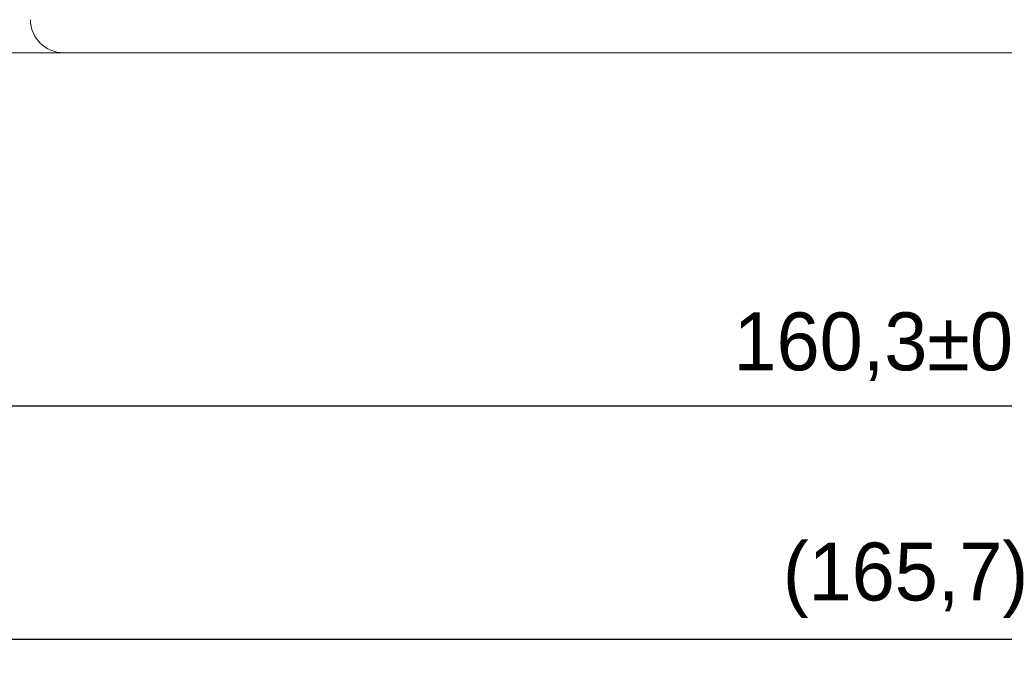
# Model space of a CAD drawing. Header units: millimetres. Extents: x 2293 to 4250, y -591 to 894.
# Tile 60 of 117: x 3465 to 3524, y 656 to 695. Entities that reach past the tile are written whole.
import ezdxf

# ---------------------------------------------------------------- set-up
doc = ezdxf.new("R2010")
doc.units = ezdxf.units.MM
doc.header["$PDSIZE"] = -1
doc.layers.add('1', color=7, linetype='Continuous', lineweight=13)
doc.dimstyles.new('ISO-25', dxfattribs={"dimtxt": 2.5, "dimasz": 2.5, "dimexe": 1.25, "dimexo": 0.625, "dimtad": 1, "dimtxsty": 'Standard', "dimcen": 2.5, "dimadec": 0, "dimazin": 0, "dimtfac": 1, "dimtmove": 0, "dimatfit": 3, "dimfxl": 1, "dimarcsym": 0})

# ---------------------------------------------------------------- blocks, each defined once
blk = doc.blocks.new('*D58')
at = {"color": 0, "lineweight": -2}
for p, q in [((3437.854, 695.382), (3437.854, 670.046)), ((3598.154, 695.382), (3598.154, 670.046)), ((3441.934, 672.046), (3594.074, 672.046))]:
    blk.add_line(p, q, dxfattribs=at)
at = {"color": 0}
for points in [[(3441.934, 672.726), (3441.934, 671.366), (3437.854, 672.046)], [(3594.074, 671.366), (3594.074, 672.726), (3598.154, 672.046)]]:
    blk.add_solid(points, dxfattribs=at)
at = {"layer": 'Defpoints', "color": 0}
for p in [(3437.854, 695.382), (3598.154, 695.382), (3598.154, 672.046)]:
    blk.add_point(p, dxfattribs=at)
at = {"color": 0, "insert": (3518.004, 675.611), "char_height": 3.5, "attachment_point": 5}
blk.add_mtext('160,3%%p0,5', dxfattribs=at)
blk = doc.blocks.new('*D70')
at = {"color": 0, "lineweight": -2}
for p, q in [((3600.854, 737.082), (3600.854, 655.933)), ((3435.154, 702.082), (3435.154, 655.933)), ((3439.234, 657.933), (3596.774, 657.933))]:
    blk.add_line(p, q, dxfattribs=at)
at = {"color": 0}
for points in [[(3439.234, 658.613), (3439.234, 657.253), (3435.154, 657.933)], [(3596.774, 657.253), (3596.774, 658.613), (3600.854, 657.933)]]:
    blk.add_solid(points, dxfattribs=at)
at = {"layer": 'Defpoints', "color": 0}
for p in [(3600.854, 737.082), (3435.154, 702.082), (3600.854, 657.933)]:
    blk.add_point(p, dxfattribs=at)
at = {"color": 0, "insert": (3518.004, 661.499), "char_height": 3.5, "attachment_point": 5}
blk.add_mtext('(165,7)', dxfattribs=at)

msp = doc.modelspace()

# ---------------------------------------------------------------- linework, layer by layer
at = {"layer": '1', "color": 92, "linetype": 'Continuous', "lineweight": 13}
for p, q in [((3467.208, 693.382), (3439.854, 693.382)), ((3467.154, 693.382), (3596.154, 693.382))]:
    msp.add_line(p, q, dxfattribs=at)
at = {"layer": '1', "color": 7, "linetype": 'Continuous', "lineweight": 18}
for p, q in [((3439.854, 693.382), (3467.154, 693.382)), ((3467.154, 693.382), (3596.154, 693.382))]:
    msp.add_line(p, q, dxfattribs=at)
at = {"layer": '1', "color": 92, "linetype": 'Continuous', "lineweight": 13}
msp.add_arc((3467.154, 695.382), 2, 180, 270, dxfattribs=at)
at = {"layer": '1', "color": 7, "linetype": 'Continuous', "lineweight": 18}
msp.add_arc((3467.154, 695.382), 2, 180, 270, dxfattribs=at)

# ---------------------------------------------------------------- dimensions: what is measured, and where the dimension line sits
at = {"color": 1}
dim = msp.add_linear_dim(base=(3600.854, 657.933), p1=(3435.154, 702.082), p2=(3600.854, 737.082), text='(<>)', dimstyle='ISO-25', override={"dimtxt": 3.5, "dimasz": 4.08, "dimexe": 2, "dimexo": 0, "dimgap": 1.524, "dimtih": 1, "dimtoh": 1, "dimdec": 1, "dimzin": 0, "dimtxsty": 'Standard', "dimadec": 2, "dimtzin": 0}, dxfattribs=at)
dim.commit()
dim.dimension.update_dxf_attribs({"geometry": '*D70', "text_midpoint": (3518.004, 657.933), "dimtype": 160})
dim = msp.add_linear_dim(base=(3598.154, 672.046), p1=(3437.854, 695.382), p2=(3598.154, 695.382), dimstyle='ISO-25', override={"dimtxt": 3.5, "dimasz": 4.08, "dimexe": 2, "dimexo": 0, "dimgap": 1.524, "dimtih": 1, "dimtoh": 1, "dimdec": 1, "dimzin": 0, "dimadec": 2, "dimtol": 1, "dimlim": 0, "dimtp": 0.5, "dimtm": 0.5, "dimtdec": 1, "dimtzin": 0}, dxfattribs=at)
dim.commit()
dim.dimension.update_dxf_attribs({"geometry": '*D58', "text_midpoint": (3518.004, 672.046), "dimtype": 160})

doc.saveas('drawing.dxf')
